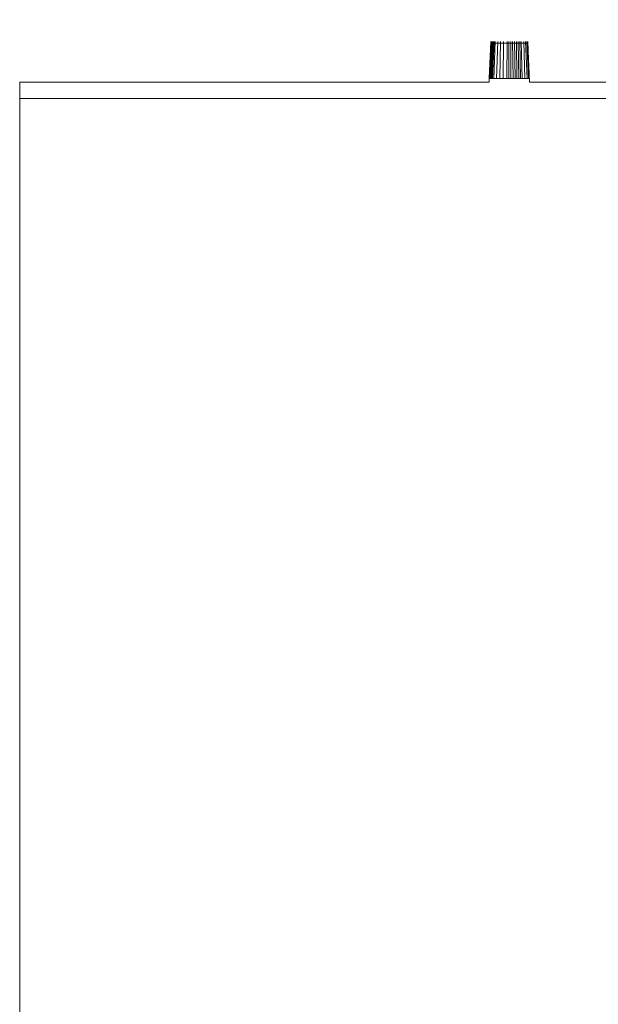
# Model space of a CAD drawing. Header units: millimetres. Extents: x -38341 to 3709, y -10682 to 48718.
# Tile 13 of 118: x -22271 to -21461, y 3892 to 5271. Entities that reach past the tile are written whole.
import ezdxf

# ---------------------------------------------------------------- set-up
doc = ezdxf.new("R2010")
doc.units = ezdxf.units.MM
doc.header["$LTSCALE"] = 50
for name, color, linetype, lineweight in [('02モデリング-03スラブ', 7, 'Continuous', 5), ('02モデリング-07建具-木製', 7, 'Continuous', 5), ('08設備機器-UB', 7, 'Continuous', 5), ('08設備機器-UB_ハッチング', 7, 'Continuous', 5)]:
    doc.layers.add(name, color=color, linetype=linetype, lineweight=lineweight)

# ---------------------------------------------------------------- blocks, each defined once
blk = doc.blocks.new('Section-3')
at = {"layer": '02モデリング-07建具-木製', "color": 7, "linetype": 'Continuous', "lineweight": 5, "transparency": 33554687, "flags": 128}
for points in [[(-3865, 3155), (-3865, 5180), (-3115, 5180), (-3115, 3155)], [(-3840, 3155), (-3840, 5155), (-3140, 5155), (-3140, 3155)]]:
    blk.add_lwpolyline(points, dxfattribs=at)
blk = doc.blocks.new('Section-4')
at = {"color": 255, "linetype": 'Continuous', "lineweight": 5, "transparency": 33554687}
blk.add_wipeout([(-3723.6, 3036.8), (-3747.1, 3036.8), (-3783.6, 3097.8), (-3869.2, 3097.8), (-3869.2, 3147.7), (-3878.6, 3147.7), (-3878.6, 5183.6), (-3221.3, 5183.6), (-3218.9, 5238.5), (-3167.3, 5238.5), (-3165, 5183.6), (-2853.3, 5183.6), (-2852.6, 5202.1), (-2826.6, 5219.5), (-2798.5, 5232.5), (-2798.3, 5240.7), (-2723.6, 5240.7), (-2719.7, 5236.6), (-2714.4, 5242.1), (-2714.3, 5242.1), (-2713.5, 5241.2), (-2709, 5236.4), (-2687.9, 5259), (-2688.2, 5259.3), (-2688.6, 5259.8), (-2688.8, 5259.9), (-2689, 5260.2), (-2689.3, 5260.5), (-2689.5, 5260.7), (-2689.7, 5261), (-2690, 5261.3), (-2690.1, 5261.3), (-2690.3, 5261.6), (-2690.5, 5261.8), (-2690.7, 5262), (-2690.8, 5262.1), (-2691.1, 5262.4), (-2691.2, 5262.5), (-2691.2, 5262.6), (-2691.3, 5262.6), (-2691.3, 5262.7), (-2691.4, 5262.7), (-2691.4, 5262.7), (-2683.3, 5271.2), (-2683.2, 5271.2), (-2682.5, 5270.4), (-2681.3, 5269.2), (-2679.6, 5267.4), (-2678.3, 5268.8), (-2678.2, 5268.7), (-2677.7, 5268.1), (-2664.2, 5253.8), (-2654.7, 5243.6), (-2653.7, 5242.6), (-2653.2, 5242.1), (-2654.5, 5240.6), (-2650.9, 5236.8), (-2658.9, 5228.1), (-2658.9, 5228.2), (-2658.9, 5228.2), (-2659, 5228.2), (-2659, 5228.3), (-2659, 5228.3), (-2659.1, 5228.4), (-2659.1, 5228.4), (-2659.3, 5228.5), (-2659.3, 5228.6), (-2659.5, 5228.8), (-2659.6, 5229), (-2659.7, 5229), (-2659.9, 5229.3), (-2660.2, 5229.6), (-2660.5, 5229.9), (-2660.7, 5230.1), (-2660.8, 5230.2), (-2660.9, 5230.3), (-2661.1, 5230.5), (-2661.2, 5230.6), (-2661.4, 5230.9), (-2661.6, 5231.1), (-2661.8, 5231.3), (-2661.9, 5231.4), (-2662.1, 5231.6), (-2662.4, 5231.9), (-2662.4, 5231.9), (-2677.3, 5216.2), (-2669.4, 5211.8), (-2655.2, 5202.1), (-2655, 5195.8), (-2651.6, 5195.6), (-2650.5, 5195.6), (-2650.2, 5183.6), (-2507.7, 5183.6), (-2507.7, 3147.7), (-2517.1, 3147.7), (-2517.1, 3097.8), (-2602.7, 3097.8), (-2639.1, 3036.8), (-2662.6, 3036.8), (-2662.6, 3011.9), (-2701.4, 3011.9), (-2701.4, 3008.7), (-2706.4, 3008.7), (-2710.7, 3008.7), (-2710.7, 2995.7), (-2716.2, 2995.7), (-2716.2, 2981.9), (-2711.1, 2981.9), (-2711.1, 2971.9), (-2673.9, 2971.9), (-2673.9, 2940), (-2790.6, 2940), (-2790.6, 2971.9), (-2736.2, 2971.9), (-2736.2, 2981.9), (-2731.1, 2981.9), (-2731.1, 2995.7), (-2736.6, 2995.7), (-2736.6, 3008.7), (-2763.1, 3008.7), (-2763.1, 3011.9), (-3139, 3011.9), (-3139.2, 3009.5), (-3140.4, 3005.1), (-3141.1, 3003.7), (-3141.1, 2999.9), (-3141.3, 2997.5), (-3141.9, 2995.1), (-3143, 2992.8), (-3144.6, 2990.7), (-3146.6, 2989), (-3148.8, 2987.8), (-3151, 2987.1), (-3153.3, 2986.9), (-3232.9, 2986.9), (-3235.1, 2987.1), (-3237.4, 2987.8), (-3239.5, 2989), (-3241.5, 2990.7), (-3243.1, 2992.8), (-3244.2, 2995.1), (-3244.8, 2997.5), (-3245.2, 2999.9), (-3245.2, 3003.7), (-3245.8, 3005.1), (-3247, 3009.5), (-3247.2, 3011.9), (-3623.2, 3011.9), (-3623.2, 3008.7), (-3649.6, 3008.7), (-3649.6, 2995.7), (-3655.1, 2995.7), (-3655.1, 2981.9), (-3650.1, 2981.9), (-3650.1, 2971.9), (-3605.2, 2971.9), (-3605.2, 2940), (-3722, 2940), (-3722, 2971.9), (-3675.1, 2971.9), (-3675.1, 2981.9), (-3670.1, 2981.9), (-3670.1, 2995.7), (-3675.6, 2995.7), (-3675.6, 3008.7), (-3679.9, 3008.7), (-3684.9, 3008.7), (-3684.9, 3011.9), (-3723.6, 3011.9)], dxfattribs=at).dxf.layer = '08設備機器-UB_ハッチング'
blk = doc.blocks.new('Section-5')
at = {"layer": '08設備機器-UB', "color": 7, "linetype": 'Continuous', "lineweight": 13, "transparency": 33554687}
for p, q in [((-3221.2, 5188.9), (-3218.9, 5240.5)), ((-3220.8, 5188.9), (-3218.5, 5240.5)), ((-3220.2, 5188.9), (-3217.9, 5240.5)), ((-3219.2, 5188.9), (-3217, 5240.5)), ((-3218, 5188.9), (-3215.9, 5240.5)), ((-3216.5, 5188.9), (-3214.5, 5240.5)), ((-3214.8, 5188.9), (-3213, 5240.5)), ((-3210.9, 5188.9), (-3209.4, 5240.5)), ((-3206.6, 5188.9), (-3205.5, 5240.5)), ((-3201.9, 5188.9), (-3201.2, 5240.5)), ((-3196.6, 5188.9), (-3196.3, 5240.5)), ((-3193.8, 5188.9), (-3193.7, 5240.5)), ((-3190.9, 5188.9), (-3191.1, 5240.5)), ((-3188, 5188.9), (-3188.5, 5240.5)), ((-3185.9, 5240.5), (-3185.2, 5188.9)), ((-3183.3, 5240.5), (-3182.5, 5188.9)), ((-3180.9, 5240.5), (-3179.8, 5188.9)), ((-3178.7, 5240.5), (-3177.4, 5188.9)), ((-3175.1, 5188.9), (-3176.6, 5240.5)), ((-3173.1, 5240.5), (-3171.3, 5188.9)), ((-3170.5, 5240.5), (-3168.4, 5188.9)), ((-3168.6, 5240.5), (-3166.4, 5188.9)), ((-3167.5, 5240.5), (-3165.2, 5188.9)), ((-3221.3, 5188.9), (-3221.2, 5188.9)), ((-3221.2, 5188.9), (-3220.8, 5188.9)), ((-3220.8, 5188.9), (-3220.2, 5188.9)), ((-3220.2, 5188.9), (-3219.2, 5188.9)), ((-3219.2, 5188.9), (-3218, 5188.9)), ((-3218, 5188.9), (-3216.5, 5188.9)), ((-3216.5, 5188.9), (-3214.8, 5188.9)), ((-3214.8, 5188.9), (-3210.9, 5188.9)), ((-3210.9, 5188.9), (-3206.6, 5188.9)), ((-3206.6, 5188.9), (-3201.9, 5188.9)), ((-3201.9, 5188.9), (-3196.6, 5188.9)), ((-3196.6, 5188.9), (-3193.8, 5188.9)), ((-3193.8, 5188.9), (-3190.9, 5188.9)), ((-3188, 5188.9), (-3190.9, 5188.9)), ((-3185.2, 5188.9), (-3188, 5188.9)), ((-3182.5, 5188.9), (-3185.2, 5188.9)), ((-3179.8, 5188.9), (-3182.5, 5188.9)), ((-3179.8, 5188.9), (-3177.4, 5188.9)), ((-3177.4, 5188.9), (-3175.1, 5188.9)), ((-3175.1, 5188.9), (-3171.3, 5188.9)), ((-3168.4, 5188.9), (-3171.3, 5188.9)), ((-3166.4, 5188.9), (-3168.4, 5188.9)), ((-3165.2, 5188.9), (-3166.4, 5188.9)), ((-3165, 5188.9), (-3165.2, 5188.9)), ((-2507.7, 5160.7), (-3878.6, 5160.7)), ((-3878.6, 5160.7), (-2507.7, 5160.7))]:
    blk.add_line(p, q, dxfattribs=at)
at = {"layer": '08設備機器-UB', "color": 7, "linetype": 'Continuous', "lineweight": 18, "transparency": 33554687}
for p, q in [((-3221.3, 5183.6), (-3218.9, 5238.5)), ((-3218.9, 5238.5), (-3167.3, 5238.5)), ((-3167.3, 5238.5), (-3165, 5183.6)), ((-3878.6, 3147.7), (-3878.6, 5183.6)), ((-3878.6, 5183.6), (-3221.3, 5183.6)), ((-3165, 5183.6), (-2853.3, 5183.6))]:
    blk.add_line(p, q, dxfattribs=at)

msp = doc.modelspace()

# ---------------------------------------------------------------- block references
at = {"layer": '02モデリング-03スラブ', "color": 7, "transparency": 33554687}
msp.add_blockref('Section-3', (-18391.964, 0), dxfattribs=at)

# ---------------------------------------------------------------- next in the draw order: block references
msp.add_blockref('Section-4', (-18391.964, 0), dxfattribs=at)

# ---------------------------------------------------------------- next in the draw order: block references
msp.add_blockref('Section-5', (-18391.964, 0), dxfattribs=at)

doc.saveas('drawing.dxf')
